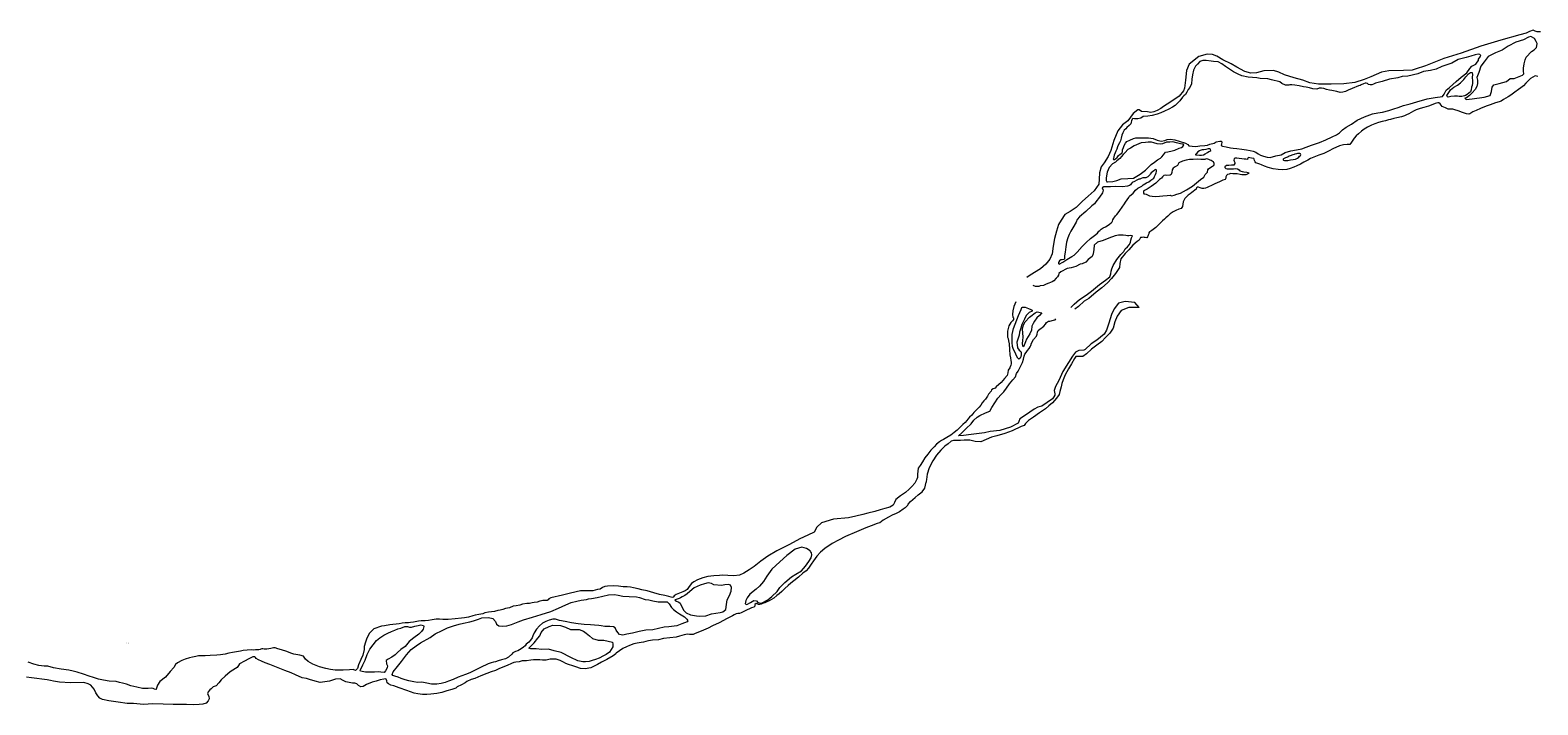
# Model space of a CAD drawing. Header units: metres. Extents: x 347609 to 778661, y 8548087 to 17156749.
# Tile 3 of 49: x 356007 to 358786, y 8548970 to 8550213. Entities that reach past the tile are written whole.
import ezdxf

# ---------------------------------------------------------------- set-up
doc = ezdxf.new("R2010")
doc.units = ezdxf.units.M
doc.layers.add('01. RIO', color=7, linetype='Continuous', lineweight=5, true_color=0x2776bb)
doc.layers.add('ZR_LIMA_PSAD56_A_WGS84', color=210, linetype='Continuous')
doc.styles.add('MtXpl_MS_Shell_Dlg_2', font='txt')

# ---------------------------------------------------------------- blocks, each defined once
blk = doc.blocks.new('REIORORI')
at = {"layer": '01. RIO', "color": 152, "lineweight": 15, "true_color": 0x2776bb, "flags": 128}
for points in [[(358790.6, 8550209.8), (358784.5, 8550209.4), (358780.7, 8550210.5), (358777, 8550212.6), (358770.6, 8550210.1), (358764.4, 8550207), (358752.4, 8550204.1), (358717.8, 8550194.4), (358681.1, 8550183.4), (358644.4, 8550170.2), (358612.3, 8550160.7), (358579, 8550146.8), (358559.8, 8550140.5), (358554.1, 8550139.1), (358538.3, 8550138.4), (358511.5, 8550137.7), (358497.5, 8550135.1), (358478.1, 8550126.8), (358466, 8550121.8), (358448.6, 8550116.5), (358428.4, 8550113.5), (358405, 8550113), (358381.8, 8550113.2), (358365.6, 8550115.6), (358352.8, 8550120.3), (358336.4, 8550124.9), (358318.9, 8550130.3), (358308.2, 8550135.3), (358298.5, 8550138.6), (358280.7, 8550137.6), (358267.4, 8550133.9), (358256.8, 8550133.4), (358245.6, 8550136.2), (358230.7, 8550144.3), (358220.4, 8550150.9), (358205.3, 8550157.8), (358193.9, 8550164.7), (358186.3, 8550167.7), (358176.4, 8550168.2), (358161, 8550164.2), (358142.9, 8550150), (358138.4, 8550138.6), (358136.3, 8550120.6), (358134.8, 8550105.6), (358132.9, 8550100.9), (358124.6, 8550091.2), (358109.4, 8550080.3), (358095.9, 8550072.2), (358091, 8550068.2), (358084.3, 8550064.4), (358077.9, 8550062), (358072.2, 8550061.1), (358066.3, 8550062), (358055.4, 8550063), (358050.9, 8550065.8), (358048.6, 8550066.1), (358039.9, 8550059.2), (358030, 8550045.6), (358020.5, 8550038), (358011.8, 8550027.3), (358004.5, 8550009.5), (357998.8, 8549991.2), (357993.8, 8549979.7), (357986.6, 8549968.3), (357980.9, 8549960.7), (357977.9, 8549950), (357977.1, 8549937.9), (357976.4, 8549928.9), (357967.9, 8549916.9), (357956.9, 8549906.5), (357946.3, 8549897.7), (357934.8, 8549886), (357923.8, 8549878.3), (357914.2, 8549873.1), (357907.3, 8549862.3), (357902.3, 8549854.5), (357898.5, 8549842.5), (357894.8, 8549828.8), (357892.2, 8549814.7), (357890.8, 8549800.4), (357886.2, 8549790.8), (357879.1, 8549781.3), (357868.8, 8549772.7), (357850.1, 8549761), (357843.9, 8549756.7)], [(358786.1, 8550127), (358781.1, 8550128.3), (358776.9, 8550126.1), (358772.2, 8550123.3), (358767.7, 8550118.9), (358763.6, 8550114.9), (358759.2, 8550110.3), (358754.5, 8550106.5), (358750, 8550103.1), (358743.7, 8550098.2), (358736.4, 8550092.8), (358731.4, 8550089.7), (358722.8, 8550084.6), (358718.3, 8550082.1), (358714.7, 8550080.6), (358708.1, 8550078.7), (358698, 8550075.1), (358690.4, 8550072.6), (358680.2, 8550068.5), (358672.3, 8550064.9), (358665.9, 8550061.9), (358660.4, 8550058.5), (358658.4, 8550058.1), (358654.3, 8550058.2), (358647.1, 8550061), (358639.1, 8550064), (358632.7, 8550066), (358629.3, 8550067.1), (358627.8, 8550066.8), (358620.8, 8550067.3), (358615.5, 8550069.5), (358609.4, 8550072), (358606.1, 8550076.8), (358603.5, 8550078.8), (358601.3, 8550078.8), (358596.4, 8550077.4), (358589.4, 8550074.6), (358584.2, 8550072.6), (358575.9, 8550070.1), (358568.8, 8550068.6), (358561.4, 8550065.7), (358556.8, 8550063.4), (358552.6, 8550061.2), (358547.9, 8550058.6), (358543.6, 8550056.8), (358540.2, 8550054.7), (358534.4, 8550053), (358526.1, 8550050.9), (358520.4, 8550049.7), (358514.2, 8550048), (358510.4, 8550047.2), (358504.8, 8550045.7), (358498.8, 8550044.1), (358492.4, 8550042.5), (358485.6, 8550040.3), (358479, 8550037.5), (358472.1, 8550033.8), (358465.6, 8550030.1), (358460.6, 8550026.3), (358455.4, 8550021.7), (358451.1, 8550017.8), (358447.4, 8550013.4), (358443.7, 8550008.4), (358441.1, 8550004.3), (358439, 8550002.2), (358434.1, 8550002), (358427.7, 8550001.6), (358420.2, 8549999.7), (358413.2, 8549996.5), (358409.2, 8549994.9), (358399.7, 8549989.9), (358391.4, 8549985.3), (358382.1, 8549982.3), (358376, 8549979.8), (358367.1, 8549976.4), (358361.7, 8549973.3), (358354.7, 8549969.3), (358348.2, 8549965.7), (358341.7, 8549962.6), (358336.2, 8549960.2), (358329.5, 8549957.6), (358323, 8549956), (358315.7, 8549955.5), (358307.2, 8549955.8), (358297.7, 8549957.3), (358288.7, 8549959.9), (358281.7, 8549962.3), (358276.5, 8549964.5), (358273.1, 8549965.5), (358265.9, 8549967.9), (358264.6, 8549970), (358263.8, 8549972.2), (358263.1, 8549974.9), (358262.2, 8549976), (358258.3, 8549977.1), (358254.8, 8549977.7), (358252.6, 8549977.8), (358251.3, 8549976.9), (358250.8, 8549975.2), (358250.4, 8549974.6), (358247.6, 8549974.7), (358244.6, 8549975.1), (358240.4, 8549975.7), (358235.3, 8549976.4), (358230.9, 8549976.5), (358228.1, 8549976.6), (358225.8, 8549975.6), (358225.2, 8549973.3), (358226.1, 8549971.3), (358227.3, 8549969), (358227.2, 8549967.1), (358225.2, 8549964.2), (358221, 8549964.2), (358216.1, 8549963.5), (358211.9, 8549963), (358208.8, 8549961.1), (358208.7, 8549959.6), (358210.8, 8549958), (358213, 8549957.2), (358217.5, 8549957), (358224.7, 8549957.2), (358228.5, 8549957.8), (358232.4, 8549956.9), (358235, 8549955), (358236.7, 8549953.3), (358240.6, 8549952.2), (358244.1, 8549951.9), (358249.3, 8549951.3), (358252.6, 8549950.5), (358253.3, 8549949.4), (358252.6, 8549948.3), (358250.7, 8549947.5), (358247.5, 8549946.2), (358243, 8549946.2), (358240.4, 8549946.1), (358237, 8549946.7), (358231.5, 8549948.2), (358227.1, 8549947.9), (358223.9, 8549947.9), (358219.1, 8549948.7), (358217.1, 8549947.5), (358213.5, 8549946.6), (358212, 8549944.9), (358211, 8549942.3), (358210.9, 8549939.7), (358209.4, 8549937.4), (358205.4, 8549936.2), (358198.8, 8549933.3), (358194.8, 8549931.5), (358190.3, 8549929.3), (358186.5, 8549927.9), (358183, 8549925.9), (358179.8, 8549924.3), (358176.2, 8549922.9), (358173.2, 8549921.6), (358170.4, 8549920.6), (358166.8, 8549920.7), (358163.1, 8549922), (358160.1, 8549923.1), (358158.4, 8549923.4), (358156.8, 8549922.4), (358155.8, 8549919.9), (358153.8, 8549917.7), (358150.3, 8549915.6), (358148.1, 8549913.3), (358145.2, 8549911.2), (358142.9, 8549909.8), (358141.3, 8549908.4), (358135.2, 8549902.2), (358132, 8549896.6), (358130.6, 8549888), (358128.1, 8549884.1), (358124.2, 8549882.6), (358118.6, 8549880.4), (358113.8, 8549877.8), (358108.1, 8549874), (358103.9, 8549870.2), (358100.4, 8549866.7), (358097.4, 8549864.1), (358094.1, 8549861.3), (358090.4, 8549857.4), (358084.9, 8549852.4), (358081.7, 8549848.9), (358079.4, 8549847.4), (358076.8, 8549845.6), (358074.4, 8549843.7), (358072.2, 8549842.2), (358070.2, 8549841), (358068.9, 8549839.1), (358068.5, 8549837.2), (358067.8, 8549835), (358066.3, 8549832), (358065.1, 8549830.2), (358062.3, 8549830.6), (358060.8, 8549830.8), (358058.9, 8549831), (358056.6, 8549830.8), (358054.2, 8549830.4), (358053.2, 8549830.4), (358050.9, 8549826), (358047.1, 8549823), (358039.5, 8549816.5), (358031.6, 8549808), (358025.4, 8549801.2), (358017.4, 8549791.3), (358015.1, 8549782.8), (358014.5, 8549775.6), (358007.6, 8549764.4), (357999.8, 8549754.8), (357992.4, 8549747.3), (357982.1, 8549738), (357971.5, 8549729.7), (357957.9, 8549718.5), (357949.6, 8549713.1), (357939.2, 8549703.6), (357932.4, 8549698.4)], [(357925.2, 8549701.6), (357931.3, 8549707.7), (357940.9, 8549716.2), (357953.5, 8549724.1), (357962.9, 8549731.9), (357977.8, 8549744), (357989.1, 8549751.9), (357996.8, 8549758.4), (357999, 8549763.4), (357999.5, 8549768.6), (358000.6, 8549773), (358002.9, 8549779.3), (358010, 8549790.1), (358017.4, 8549799.4), (358022.5, 8549805), (358025.4, 8549809.5), (358029.6, 8549813.3), (358032.5, 8549817.4), (358034.8, 8549821.4), (358035.6, 8549825.5), (358037.1, 8549830), (358038.8, 8549833.9), (358038.8, 8549833.9), (358035.6, 8549834.1), (358031.9, 8549833.8), (358029.4, 8549833.6), (358026.4, 8549834.3), (358021.2, 8549834.9), (358012.7, 8549834.9), (358006.6, 8549833.4), (357995.2, 8549829.2), (357984.7, 8549825.4), (357974.2, 8549822), (357968, 8549816.2), (357967.6, 8549808.8), (357965.9, 8549800.7), (357964, 8549795.7), (357957.2, 8549790.1), (357952.6, 8549784.9), (357945.6, 8549782.1), (357942.2, 8549781.4), (357934.2, 8549777.3), (357925.3, 8549774.9), (357918.3, 8549773.3), (357906.5, 8549767.4), (357903, 8549764.5), (357902.2, 8549761.1), (357900.7, 8549758), (357898.2, 8549755.7), (357893.7, 8549750.9), (357890.5, 8549749), (357884.6, 8549746.3), (357879.2, 8549744.8), (357874.5, 8549741.9), (357868.7, 8549741.5), (357866.1, 8549740.4), (357859.9, 8549740.5), (357855.6, 8549742.3)], [(357823.5, 8549712), (357819.8, 8549703.4), (357817.9, 8549695.3), (357817.5, 8549688.8), (357818.3, 8549684), (357819.1, 8549682.9), (357819.2, 8549679.8), (357817.3, 8549676.9), (357814.6, 8549674.1), (357810.8, 8549667.6), (357808.5, 8549658.2), (357808.1, 8549651.5), (357808.1, 8549646.9), (357809.7, 8549644.6), (357810.2, 8549640.2), (357811.2, 8549634.8), (357812.2, 8549624.4), (357812.5, 8549614.4), (357813.7, 8549608.7), (357814.3, 8549604.3), (357815, 8549601.1), (357815, 8549597.8), (357814.3, 8549595.5), (357813.3, 8549592.6), (357812.4, 8549590.3), (357809.7, 8549585.9), (357809.1, 8549581.5), (357807.4, 8549576.6), (357802.6, 8549570.6), (357796.7, 8549563.4), (357787.6, 8549555.2), (357785.3, 8549553.1), (357782.1, 8549551.6), (357779, 8549549.7), (357777.9, 8549547.2), (357773.5, 8549541.7), (357771.2, 8549538.4), (357767.9, 8549532.9), (357764.5, 8549529.4), (357761.6, 8549526.2), (357759.1, 8549521.6), (357755.8, 8549518.3), (357752.4, 8549514.6), (357749.1, 8549511), (357746.2, 8549508.3), (357742.4, 8549503.3), (357738.2, 8549499.9), (357735.3, 8549495.8), (357733, 8549493.3), (357730.1, 8549489.7), (357725.7, 8549485.8), (357721.1, 8549481), (357715.6, 8549475.9), (357710, 8549471.1), (357703.9, 8549466.7), (357696.3, 8549461.9), (357690, 8549458.2), (357686.3, 8549456.5), (357683.1, 8549454.1), (357677.5, 8549449.7), (357672.9, 8549445.2), (357666.7, 8549438.9), (357661.2, 8549431.4), (357656, 8549424.8), (357651.7, 8549417.4), (357647.1, 8549410.4), (357643.5, 8549405.9), (357642.9, 8549400.4), (357642.4, 8549394.7), (357642.3, 8549388.6), (357640.9, 8549385.5), (357637.1, 8549378), (357631.9, 8549372.1), (357626.8, 8549366.7), (357620.3, 8549361.1), (357611.1, 8549354.6), (357602.5, 8549348), (357600, 8549342.5), (357597.2, 8549337.6), (357591.2, 8549333.6), (357581.9, 8549331.1), (357573.5, 8549328.7), (357563.7, 8549326), (357550.8, 8549322.6), (357541.4, 8549320.3), (357528.6, 8549317), (357515.3, 8549314), (357487.2, 8549311.4), (357465.6, 8549304.9), (357456.6, 8549296.9), (357451.6, 8549287.9), (357440.2, 8549282.1), (357425.7, 8549275.3), (357406.2, 8549264.8), (357382.7, 8549253.3), (357366.1, 8549243.3), (357353.7, 8549234.2), (357341.3, 8549224.6), (357332.1, 8549218.6), (357322.2, 8549212.4), (357314.4, 8549208.6), (357303.9, 8549207.2), (357292.9, 8549207.6), (357283.2, 8549208.4), (357277, 8549207.6), (357266.8, 8549207.2), (357256, 8549206.2), (357246.8, 8549203.7), (357237, 8549200), (357229.7, 8549196.5), (357225.4, 8549193.1), (357221.3, 8549187.6), (357217.9, 8549182.3), (357214.2, 8549179.9), (357209.5, 8549178), (357203.4, 8549175.1), (357197.5, 8549172.8), (357193.7, 8549170.3), (357192.3, 8549168.4), (357191.2, 8549167.3), (357188, 8549167.7), (357183.8, 8549169.4), (357176.7, 8549170.8), (357166.8, 8549173), (357156.5, 8549175.9), (357143.7, 8549179.6), (357134.4, 8549181.4), (357127.5, 8549183.2), (357118.9, 8549185.2), (357113.5, 8549186.2), (357106.8, 8549187), (357100, 8549187.2), (357091.3, 8549188.1), (357082.7, 8549188.6), (357070.7, 8549188.3), (357065.9, 8549187.7), (357061.4, 8549186), (357057.2, 8549182.7), (357052.4, 8549181.8), (357044.1, 8549179.4), (357035.3, 8549179.4), (357030, 8549179.9), (357021.2, 8549179.9), (357002.9, 8549175.5), (356988, 8549171.7), (356966.6, 8549166.9), (356962.8, 8549164.6), (356961.7, 8549162.8), (356959.4, 8549162), (356955.7, 8549162), (356951.5, 8549162.1), (356949.3, 8549161.2), (356945.8, 8549160.4), (356941.3, 8549158.8), (356935.5, 8549158.1), (356932.2, 8549157.3), (356927.3, 8549156.2), (356924.1, 8549156.1), (356922, 8549156.1), (356914.1, 8549155.3), (356909, 8549153.3), (356902.4, 8549152.2), (356897.2, 8549151.2), (356889.9, 8549148.5), (356883.1, 8549147.1), (356877.6, 8549145.5), (356873.2, 8549144.1), (356868.8, 8549143.6), (356862.3, 8549141.8), (356851.5, 8549140.5), (356845, 8549139.3), (356840.9, 8549137.2), (356833.6, 8549136.3), (356826.8, 8549134.8), (356822.6, 8549133.7), (356814.5, 8549131.4), (356807.5, 8549130), (356801.9, 8549129.4), (356789.9, 8549128.1), (356777.4, 8549126.8), (356767.3, 8549126.8), (356761.1, 8549127.3), (356754.9, 8549127.5), (356747.7, 8549126.4), (356740.6, 8549125.2), (356734.5, 8549124.3), (356731.6, 8549124.4), (356727.2, 8549124.1), (356722.2, 8549123.6), (356713.2, 8549122.2), (356707.5, 8549121.3), (356704, 8549120.8), (356698, 8549120.4), (356692.5, 8549119.9), (356686.5, 8549118.9), (356669.5, 8549116.7), (356659.5, 8549115.1), (356654.4, 8549114.3), (356639.8, 8549109.4), (356631.9, 8549101.6), (356627.4, 8549092.6), (356624.7, 8549084.8), (356622.2, 8549077.2), (356622, 8549071.6), (356620, 8549061.2), (356616.3, 8549053.4), (356611.8, 8549043.4), (356610.1, 8549036.8), (356606.3, 8549032.9), (356602.2, 8549034.4), (356595, 8549034), (356583.3, 8549033.2), (356577, 8549033.3), (356568.6, 8549033.6), (356560, 8549034.6), (356551.3, 8549036.5), (356540, 8549039.4), (356527.4, 8549044.5), (356518.8, 8549049.6), (356514.3, 8549054), (356510.7, 8549059), (356503.7, 8549061), (356492.9, 8549063.2), (356487, 8549064.8), (356479.5, 8549067.8), (356469.7, 8549070.8), (356462.8, 8549073), (356458.2, 8549074.5), (356454.9, 8549074.4), (356449.9, 8549073.3), (356443, 8549072.4), (356438, 8549072.3), (356435.6, 8549072.8), (356433.8, 8549072.8), (356432, 8549072.1), (356430.8, 8549071.7), (356428.3, 8549070.8), (356424.4, 8549070.8), (356422.1, 8549071.1), (356418.1, 8549070.6), (356414.7, 8549071), (356406.6, 8549070.2), (356398.9, 8549069.6), (356394.2, 8549068.4), (356387.2, 8549067.4), (356383.3, 8549066.6), (356379.7, 8549065.9), (356372.9, 8549064.5), (356366.2, 8549063), (356357.7, 8549061.7), (356350.7, 8549060.9), (356338.3, 8549060.7), (356329.4, 8549060.1), (356322.5, 8549059.7), (356316.9, 8549059.6), (356311.8, 8549058.6), (356305.5, 8549057.6), (356300.2, 8549056.4), (356292.3, 8549053.7), (356286.1, 8549051.1), (356278.3, 8549047.2), (356274.6, 8549043.7), (356271.1, 8549038.6), (356264.6, 8549030.7), (356255.8, 8549020.3), (356245.6, 8549012.3), (356241.3, 8549005.9), (356239.4, 8549000.4), (356239.1, 8548997.7), (356238.4, 8548997.7), (356235.9, 8548998.7), (356233.1, 8548999.7), (356229.8, 8549000.2), (356223.9, 8548999.9), (356213.4, 8548999.6), (356203.3, 8549002), (356192.1, 8549004.9), (356184.4, 8549007.9), (356176.8, 8549009.6), (356171.4, 8549010.7), (356165.3, 8549012.7), (356151.9, 8549013.3), (356142, 8549014.8), (356132.8, 8549016.9), (356123.2, 8549020.1), (356115.5, 8549022.1), (356104.7, 8549026.2), (356093, 8549030), (356085.7, 8549031.9), (356077.8, 8549033.3), (356063.9, 8549035.1), (356049.5, 8549038), (356039.4, 8549040.6), (356032.1, 8549040.6), (356022.4, 8549042.3), (356013.5, 8549044.7), (356003, 8549048.2)], [(358051.2, 8549701.4), (358041.2, 8549701.7), (358032, 8549701.4), (358017.8, 8549696.3), (358010.3, 8549685.5), (358006.2, 8549675.3), (358002.9, 8549663.4), (357997.1, 8549654.6), (357988.9, 8549646.1), (357982, 8549639.3), (357973.1, 8549632.1), (357962.9, 8549624.8), (357953.7, 8549616.3), (357947.3, 8549611.2), (357934.4, 8549611.2), (357932, 8549607.6), (357926.1, 8549597.6), (357920.5, 8549588.4), (357914.5, 8549577.6), (357910.7, 8549568.2), (357908.4, 8549561.7), (357907.3, 8549555.3), (357905, 8549546.6), (357903.3, 8549541.5), (357898.6, 8549534.6), (357891.1, 8549526.1), (357884.7, 8549520.3), (357878.1, 8549515.2), (357867.3, 8549507.6), (357856.2, 8549499.7), (357846.9, 8549493.3), (357841.6, 8549488), (357839.2, 8549484.4), (357833.7, 8549482.5), (357816.8, 8549474.4), (357803.2, 8549469.7), (357788.7, 8549465.2), (357778.7, 8549462.5), (357759.2, 8549454), (357748.8, 8549455), (357739, 8549457.1), (357728.6, 8549457.1), (357721.3, 8549456.7), (357708.6, 8549456.7), (357704.5, 8549455.4), (357698.6, 8549450.6), (357693, 8549446), (357685.1, 8549439), (357677.2, 8549429.5), (357670.4, 8549419.2), (357664, 8549406.1), (357660.4, 8549394.6), (357658.7, 8549384.6), (357658.3, 8549380.8), (357658.5, 8549379.9)], [(358051.2, 8549701.4), (358043, 8549710.6), (358025.1, 8549712.9), (358012.9, 8549709.6), (358005.1, 8549699.1), (358000, 8549688.8), (357994.8, 8549672.6), (357990.5, 8549659.7), (357986.5, 8549652.5), (357972.7, 8549641.3), (357962.6, 8549634.9), (357951.4, 8549624.2), (357949.1, 8549622.9), (357940, 8549622.6), (357933.8, 8549619.6), (357928.2, 8549611.7), (357920.9, 8549600.1), (357910.2, 8549583.6), (357902.7, 8549567.2), (357896.7, 8549555.9), (357894.5, 8549548.8), (357895.2, 8549542.8), (357895.2, 8549540), (357893.9, 8549537), (357891.3, 8549533.6), (357871.8, 8549520), (357864.3, 8549517.9), (357857.4, 8549514.2), (357841.5, 8549503.5), (357831.2, 8549496.6), (357829.2, 8549491.4), (357828, 8549488.4), (357813.6, 8549481.4), (357793.8, 8549475.3), (357776.2, 8549473.2), (357766.1, 8549470.8), (357741, 8549467.6), (357727.1, 8549466.1), (357717.6, 8549465.1), (357724.2, 8549470.8), (357732.3, 8549478.8), (357741, 8549487.2), (357746.2, 8549493.9), (357752.1, 8549499.9), (357757.4, 8549502.8), (357767.9, 8549507.4), (357775.9, 8549510.5), (357779.3, 8549517.6), (357785, 8549525.8), (357790.4, 8549534.6), (357796.8, 8549541.2), (357801.3, 8549546.4), (357806.5, 8549553.2), (357812.2, 8549560.8), (357817.9, 8549568.1), (357822.8, 8549574.1), (357825, 8549579.8), (357827.9, 8549584.5), (357832.4, 8549592.8), (357835.8, 8549600.5), (357837.7, 8549606.4), (357839.2, 8549612), (357840.1, 8549615.6), (357842.4, 8549618.9), (357845, 8549622.7), (357847.9, 8549626), (357849.9, 8549629.1), (357851, 8549631.8), (357852.2, 8549635.8), (357856.4, 8549642.9), (357861.5, 8549649.1), (357862.9, 8549652.5), (357863.6, 8549656.4), (357864.9, 8549659), (357868.4, 8549662.1), (357871.7, 8549664.4), (357872.7, 8549665.2), (357875.4, 8549667.2), (357878.3, 8549671), (357880.4, 8549674.2), (357884, 8549676.4), (357886, 8549676.5), (357892.8, 8549678.3), (357895.8, 8549679), (357897.4, 8549681)], [(357619.8, 8549332.4), (357624.3, 8549337.3), (357625.1, 8549339.3), (357629.6, 8549344.3), (357637.8, 8549351.7), (357643.7, 8549356.3), (357651, 8549362.3), (357656.1, 8549369), (357658.5, 8549379.9)], [(357619.8, 8549332.4), (357615.7, 8549330.4), (357609.3, 8549325.1), (357602.8, 8549322.2), (357595.8, 8549319.1), (357588.8, 8549315.5), (357578.8, 8549309.6), (357572.8, 8549305.2), (357568.1, 8549303.4), (357557.2, 8549299.5), (357547, 8549295.9), (357529.6, 8549288.5), (357509.7, 8549279.8), (357496.8, 8549273), (357485.1, 8549267), (357471.2, 8549257.9), (357463.5, 8549250.8), (357456.9, 8549243.5), (357450.6, 8549235.1), (357446.4, 8549228.5), (357441.5, 8549221.6), (357436.9, 8549216.5), (357431.1, 8549212), (357422.7, 8549204.6), (357414.3, 8549198.1), (357409.1, 8549193.7), (357404, 8549189.7), (357397.6, 8549183.7), (357392.1, 8549178.2), (357387.3, 8549174.2), (357383, 8549171.1), (357377.3, 8549166.4), (357373, 8549163.5), (357368.9, 8549161.4), (357364.6, 8549159.2), (357360.6, 8549157.7), (357356.8, 8549156.3), (357354.3, 8549155.1), (357351.9, 8549154.7), (357349, 8549154.6), (357346.5, 8549155.6), (357344.9, 8549156), (357342.6, 8549154.2), (357342.3, 8549151.1), (357340.6, 8549149.3), (357336.4, 8549148), (357332.6, 8549146.2), (357328.6, 8549144.6), (357317.4, 8549139.2), (357314, 8549137.9), (357311, 8549137.7), (357308, 8549137.2), (357304.2, 8549135.3), (357301, 8549133.6), (357291.4, 8549128.5), (357276.5, 8549120.7), (357264.3, 8549115), (357256.5, 8549110.7), (357243.2, 8549105.2), (357232.5, 8549100.8), (357228.8, 8549099.3), (357225.6, 8549098.9), (357221.9, 8549099.3), (357218.3, 8549099.5), (357211.9, 8549098.6), (357203.6, 8549096.4), (357197.2, 8549094.5), (357185.8, 8549092.8), (357174.3, 8549091.7), (357165.1, 8549089.6), (357153.9, 8549088.5), (357146.3, 8549087.4), (357141.7, 8549086.4), (357137.5, 8549085.2), (357132.8, 8549084.5), (357125.7, 8549083.5), (357119.2, 8549082.1), (357111.5, 8549079.2), (357106.1, 8549076.5), (357099.3, 8549073.4), (357092.7, 8549068.9), (357086.7, 8549064.9), (357085.9, 8549063.4), (357081.2, 8549060), (357069.3, 8549052.9), (357059.5, 8549048.5), (357052.4, 8549043.9), (357039.9, 8549037.6), (357029.7, 8549036), (357021.2, 8549036.8), (357012.5, 8549039.8), (357007, 8549041.3), (356999.1, 8549044.2), (356994, 8549046), (356990, 8549048.1), (356983.4, 8549051.5), (356976.5, 8549053.5), (356964.9, 8549054), (356958, 8549052), (356950.8, 8549051.8), (356945.8, 8549052.3), (356941, 8549052.6), (356934.6, 8549052.6), (356929.5, 8549051.6), (356921.8, 8549050.5), (356913.5, 8549050.5), (356908, 8549048.8), (356901.6, 8549048.5), (356898, 8549047.8), (356893.6, 8549046), (356885.6, 8549041.9), (356871.5, 8549036.4), (356864.1, 8549033), (356856.3, 8549030.3), (356848.1, 8549027.5), (356837.3, 8549022.8), (356826, 8549018.3), (356819.5, 8549016.5), (356811.5, 8549012.4), (356808.2, 8549009.9), (356801.7, 8549006.6), (356793.4, 8549002.7), (356791, 8549000.6), (356784.1, 8548997.9), (356774.9, 8548995.1), (356765.6, 8548992.1), (356756.5, 8548990.6), (356745, 8548989), (356737.9, 8548988.6), (356729.5, 8548988.7), (356721.1, 8548990), (356714.2, 8548991.3), (356700.7, 8548996.1), (356686.9, 8549000.8), (356677.2, 8549004.5), (356671.6, 8549006.1), (356667.3, 8549008.2), (356664.9, 8549010.3), (356663.8, 8549013.8), (356663, 8549016.8), (356661.7, 8549017.3), (356658.3, 8549016.6), (356651.5, 8549015.6), (356644.6, 8549013.4), (356637, 8549011.4), (356626.7, 8549007.3), (356620.6, 8549003.1), (356616.1, 8549002.5), (356611.6, 8549005.3), (356608.9, 8549008.2), (356604.8, 8549009.3), (356600.8, 8549009.4), (356588.5, 8549012), (356583.3, 8549014.7), (356578.2, 8549017.2), (356569.4, 8549016.7), (356558.3, 8549013.1), (356549.7, 8549012), (356541.2, 8549010.9), (356531.9, 8549012.9), (356521.6, 8549016.3), (356515.9, 8549018.1), (356507.8, 8549019.2), (356495.5, 8549024.7), (356487.5, 8549028.6), (356475.7, 8549032.6), (356463.9, 8549037.8), (356448.2, 8549043.9), (356439.6, 8549047.1), (356433, 8549049.8), (356427.3, 8549052.5), (356423.1, 8549054.8), (356422.1, 8549056.9), (356420.7, 8549057.9), (356417.3, 8549058), (356409.4, 8549054.5), (356401.5, 8549050.2), (356392.7, 8549045.2), (356390.6, 8549041.9), (356388, 8549038.5), (356385.1, 8549036.4), (356375.5, 8549030.1), (356366.1, 8549022.4), (356358.8, 8549015.6), (356354.6, 8549009.9), (356349.5, 8549004.6), (356344.1, 8549002.5), (356340.3, 8548999), (356337.5, 8548997), (356334.5, 8548993.4), (356333.7, 8548990), (356335.7, 8548985.3), (356336.3, 8548980.6), (356334.6, 8548976.7), (356330.8, 8548972.9), (356324.6, 8548970.6), (356318.3, 8548969.9), (356307.1, 8548969.6), (356294.5, 8548970.2), (356287, 8548970.2), (356270.1, 8548969.9), (356252, 8548971), (356232.6, 8548971.5), (356215.2, 8548970.5), (356197.3, 8548971.8), (356185.5, 8548972), (356168.5, 8548974.2), (356151.7, 8548977.2), (356139.9, 8548979.6), (356134.7, 8548982), (356131.4, 8548986), (356127.4, 8548992), (356124.7, 8548998.4), (356121.4, 8549002.3), (356118.3, 8549005.9), (356113.7, 8549008.3), (356105.6, 8549011), (356081, 8549010.2), (356060.9, 8549011.6), (356049.5, 8549013.2), (356044.3, 8549014.6), (356038, 8549015.7), (356028.3, 8549016.9), (356018.6, 8549018.2), (356009.1, 8549019.4), (355999.6, 8549020.4)]]:
    blk.add_lwpolyline(points, dxfattribs=at)
for points in [[(358783.9, 8550184), (358784.6, 8550187.8), (358782.7, 8550192), (358779.8, 8550197.3), (358773.1, 8550200.9), (358768.8, 8550199.5), (358759.2, 8550194.9), (358745.6, 8550190.7), (358731.3, 8550183), (358720.2, 8550175.5), (358708, 8550170.7), (358694.2, 8550164.2), (358687.2, 8550154.4), (358680.8, 8550146.2), (358677.2, 8550134.4), (358673.7, 8550125.2), (358674.5, 8550120.5), (358674.5, 8550114.3), (358673.2, 8550108.8), (358670.3, 8550103.5), (358665, 8550097.3), (358659.9, 8550092), (358654.1, 8550088.1), (358651.6, 8550087.4), (358653.8, 8550084.6), (358664.7, 8550086), (358686.9, 8550089.2), (358698.2, 8550092.3), (358700.5, 8550099.8), (358701.8, 8550107.5), (358704.5, 8550111.7), (358714.4, 8550114.2), (358728.1, 8550118.1), (358734.8, 8550123.7), (358742.4, 8550123.7), (358757.9, 8550130), (358759.8, 8550131.9), (358759.2, 8550136.8), (358759.2, 8550142.8), (358760.8, 8550150.5), (358762.3, 8550158.1), (358764.5, 8550162.9), (358774.4, 8550173.2), (358779.4, 8550176.3), (358782.4, 8550179.3), (358783.3, 8550180.9)], [(358676.7, 8550159.5), (358679.7, 8550163.5), (358680.5, 8550166.1), (358679.1, 8550168), (358676.1, 8550168.6), (358670.6, 8550167.4), (358662.1, 8550164.7), (358653.6, 8550162.2), (358639, 8550158.4), (358627.3, 8550151.9), (358608.9, 8550145.9), (358598.4, 8550141), (358587.9, 8550138.6), (358575.4, 8550136.2), (358564.4, 8550132.4), (358546.2, 8550128), (358535.7, 8550127), (358527.5, 8550124.9), (358512.7, 8550122.3), (358499.1, 8550118.3), (358486.8, 8550115), (358482.8, 8550113.3), (358479.8, 8550112.2), (358476.8, 8550111.9), (358474, 8550112.7), (358472, 8550114.2), (358469.4, 8550114.9), (358467.4, 8550114.8), (358464.2, 8550113.7), (358460, 8550111.9), (358458.1, 8550110.8), (358455.3, 8550109.9), (358443.4, 8550105), (358436, 8550102.1), (358431.1, 8550099.8), (358426.3, 8550098.2), (358421.7, 8550097.5), (358415.5, 8550099.5), (358406.4, 8550101.2), (358401.8, 8550102.1), (358396.2, 8550103.5), (358391.5, 8550105.3), (358386.8, 8550105.9), (358383, 8550105.5), (358378.2, 8550104), (358371.2, 8550104.8), (358364.7, 8550106.3), (358358.9, 8550107.6), (358353.6, 8550108.4), (358346, 8550110), (358337.7, 8550111.4), (358332.1, 8550112), (358328.4, 8550112), (358326.6, 8550111.1), (358321, 8550111.1), (358314.1, 8550114.2), (358310.1, 8550117.6), (358294.7, 8550121.1), (358288.3, 8550122.9), (358274, 8550123.8), (358268.1, 8550125), (358259.8, 8550125.4), (358252, 8550126.2), (358240.4, 8550128.4), (358233.3, 8550131.5), (358225, 8550135.7), (358210, 8550145.5), (358203.2, 8550150.7), (358196.3, 8550154.2), (358188.2, 8550155), (358183.8, 8550155.4), (358174.3, 8550156.9), (358168.3, 8550156.7), (358163, 8550154.9), (358158.6, 8550150.1), (358154.6, 8550146.2), (358150.9, 8550138.8), (358149.4, 8550130.5), (358147.8, 8550122.3), (358147.5, 8550113.9), (358144.6, 8550106.7), (358141.1, 8550103.1), (358138.9, 8550098.7), (358136.2, 8550093.9), (358133.4, 8550091.4), (358130.6, 8550088.9), (358126, 8550082.2), (358117.2, 8550074.1), (358112.6, 8550071), (358105.5, 8550067.1), (358097.9, 8550063.2), (358091.1, 8550060.1), (358084.2, 8550057.9), (358075, 8550055.7), (358067.2, 8550054.4), (358058.6, 8550053.4), (358053.9, 8550050.3), (358048.5, 8550049.1), (358042.6, 8550049.5), (358039.4, 8550049.7), (358038.3, 8550048.4), (358037, 8550045.7), (358036.2, 8550043.2), (358035.3, 8550040.3), (358033.5, 8550038.2), (358032.3, 8550036.7), (358028.4, 8550033.4), (358026.1, 8550030.9), (358023.4, 8550028.2), (358021, 8550023.6), (358018.7, 8550019.3), (358017.7, 8550013.8), (358016.8, 8550008.8), (358014.8, 8550004.9), (358012.4, 8550000.8), (358011, 8549997.5), (358009.8, 8549993.6), (358008, 8549989.6), (358006.4, 8549986.4), (358005.1, 8549982.3), (358003.5, 8549976.4), (358003.1, 8549974.7), (358003.6, 8549974.1), (358005.3, 8549974.4), (358007.4, 8549975.7), (358010.3, 8549978.3), (358012.3, 8549981), (358016.8, 8549984.5), (358018.7, 8549985.1), (358020.2, 8549988.9), (358020.5, 8549992.2), (358022.1, 8549996.3), (358023.3, 8550000.2), (358025.7, 8550004.5), (358028.2, 8550007.3), (358033.8, 8550010.2), (358040.4, 8550013), (358044.8, 8550014.1), (358049.3, 8550014.4), (358054.7, 8550014.5), (358058.4, 8550014.4), (358068, 8550014), (358077, 8550013.1), (358084.4, 8550010), (358091.7, 8550008.1), (358098.1, 8550009.2), (358102.6, 8550010.9), (358108.6, 8550011.7), (358116.9, 8550010.3), (358124.5, 8550008.1), (358136.3, 8550004.3), (358140.5, 8550001.9), (358142.6, 8549999.8), (358148.4, 8549998.7), (358155.5, 8549998.5), (358162.7, 8549999.3), (358171.7, 8550000.4), (358177.1, 8550001), (358181.2, 8550002.6), (358188.9, 8550004.5), (358193, 8550006.6), (358199.5, 8550008.4), (358202.8, 8550008), (358203.5, 8550005.5), (358202.7, 8550002.9), (358202.1, 8550000.4), (358204.4, 8549998.7), (358211.1, 8549997.6), (358219.1, 8549995.8), (358224, 8549995.5), (358230.7, 8549994.3), (358240.1, 8549993.2), (358248.9, 8549992.4), (358255.6, 8549991.1), (358261.4, 8549989.7), (358265.8, 8549987.9), (358270.6, 8549984.9), (358274.4, 8549982.5), (358279.9, 8549980.2), (358287.2, 8549978.5), (358292.2, 8549978.2), (358302.6, 8549980.8), (358313, 8549983.2), (358320.3, 8549987.4), (358330.8, 8549990.5), (358341.1, 8549992.2), (358350.7, 8549994), (358358.8, 8549997.1), (358368.7, 8550000.8), (358383.1, 8550005.9), (358395.1, 8550010.6), (358406.8, 8550015.9), (358414.9, 8550019.8), (358420.2, 8550023.4), (358426, 8550028.7), (358432.7, 8550033.9), (358442.3, 8550039.7), (358453.1, 8550046.5), (358466.2, 8550053.1), (358481.2, 8550058.7), (358490.7, 8550060.1), (358499.5, 8550061.6), (358510.9, 8550064.5), (358520.4, 8550067.4), (358528.6, 8550070.1), (358538.4, 8550073.9), (358550.8, 8550077.1), (358562.9, 8550080.3), (358581.9, 8550086.2), (358596.7, 8550088.6), (358610.4, 8550090.2), (358613.3, 8550094.5), (358617.1, 8550102), (358623, 8550107.1), (358635.4, 8550117.9), (358644.8, 8550126), (358655.2, 8550134.3), (358660.7, 8550141.9), (358664.5, 8550146.5), (358671.3, 8550150.2), (358674.2, 8550153.5), (358676.2, 8550156.9)], [(358618.4, 8550092), (358620.7, 8550095.8), (358623.2, 8550099.9), (358624.9, 8550102.7), (358631.1, 8550107.4), (358637.6, 8550111.4), (358643.3, 8550115.7), (358649.7, 8550121.7), (358652.9, 8550126.5), (358657.9, 8550132.1), (358661.7, 8550134.4), (358664.7, 8550134.5), (358665.3, 8550131), (358664.6, 8550125.4), (358665.4, 8550119.2), (358665.4, 8550115.2), (358665.1, 8550110.8), (358663.5, 8550107.5), (358662.7, 8550102.5), (358661.5, 8550099), (358655.5, 8550094.2), (358652.8, 8550092.3), (358650.4, 8550091.5), (358645.7, 8550090.5), (358641, 8550090.3), (358637.8, 8550091.1), (358632.1, 8550091), (358625.2, 8550090.2), (358620.4, 8550089), (358619.2, 8550090.1), (358618.6, 8550090.9)], [(357990.3, 8549935.5), (357991.2, 8549933), (357992.6, 8549933.3), (358002.6, 8549934.1), (358009.6, 8549935.6), (358017.7, 8549938.6), (358030.1, 8549939.2), (358040.7, 8549940.2), (358052.9, 8549947.3), (358062.6, 8549954.6), (358068.9, 8549960.6), (358073.1, 8549964.9), (358079.5, 8549969.5), (358084.7, 8549973.7), (358090.1, 8549976.9), (358092.8, 8549979.2), (358095.8, 8549982.8), (358097.4, 8549985.6), (358099.7, 8549987.6), (358103.5, 8549988.2), (358111.7, 8549990.2), (358116.9, 8549991.6), (358124.6, 8549995), (358128.8, 8549996.3), (358131.6, 8549998.4), (358133.1, 8550001.3), (358131.6, 8550002.6), (358127.3, 8550003.1), (358120, 8550005), (358113.2, 8550006.6), (358107.6, 8550006.3), (358101.2, 8550006.4), (358094, 8550003.4), (358090, 8550002.5), (358083.9, 8550003.2), (358077.8, 8550004.8), (358073.4, 8550006.4), (358067.8, 8550006.4), (358062.6, 8550005.9), (358054.7, 8550005), (358050.6, 8550002.9), (358041.5, 8549999.7), (358035.1, 8549995.2), (358030.1, 8549992.6), (358025.2, 8549987.5), (358021.7, 8549983.3), (358018.5, 8549980.1), (358015, 8549976.4), (358009.7, 8549972), (358007.2, 8549969.7), (358002, 8549966.3), (357995.4, 8549959.4), (357994.1, 8549955.5), (357992, 8549950.8), (357990.7, 8549944), (357990.4, 8549939.8), (357989.9, 8549937.5)], [(358172.3, 8549974.6), (358168.8, 8549974.1), (358164.5, 8549974.4), (358158.1, 8549974.7), (358150.3, 8549974.5), (358143.9, 8549974.2), (358137.6, 8549973.4), (358130.6, 8549971.4), (358124.1, 8549967.9), (358122.9, 8549965.7), (358121.6, 8549963.1), (358117.2, 8549960.8), (358113.9, 8549958.6), (358111.9, 8549955.1), (358111.2, 8549950.5), (358110.1, 8549946.9), (358108.1, 8549945.2), (358101.3, 8549944.9), (358098.9, 8549945.3), (358096.6, 8549944.6), (358093.9, 8549942.2), (358092, 8549940), (358088.6, 8549937.4), (358085.7, 8549934.9), (358081.6, 8549931), (358077.2, 8549927.6), (358072.8, 8549924.3), (358066, 8549919.7), (358060.8, 8549917), (358059.2, 8549916), (358059.2, 8549914.3), (358058.9, 8549912.2), (358059.3, 8549910.9), (358061.3, 8549911.2), (358064, 8549910.2), (358067.7, 8549908.8), (358070, 8549907.7), (358075, 8549906.5), (358080.2, 8549906), (358088.5, 8549906.9), (358094.8, 8549907.2), (358102.4, 8549908), (358108.2, 8549908.4), (358110.6, 8549907.6), (358115.4, 8549908.7), (358120.2, 8549910.3), (358127.2, 8549912.4), (358138.3, 8549918.4), (358149.1, 8549925.3), (358156.5, 8549931.5), (358163.9, 8549937.3), (358169.9, 8549941.9), (358172.9, 8549946.8), (358176.8, 8549951.3), (358177.8, 8549955.1), (358178.7, 8549957.2), (358181, 8549958.8), (358186.1, 8549961.8), (358188.1, 8549963), (358189.1, 8549964.1), (358189.3, 8549965.6), (358189.2, 8549967), (358187.7, 8549969.8), (358185.5, 8549971.2), (358183.4, 8549972.6), (358181.6, 8549973.2), (358179.2, 8549974.1), (358177.3, 8549974.9), (358175, 8549975.3), (358173.5, 8549975)], [(358162, 8549990.2), (358159.1, 8549988.3), (358156.6, 8549985.5), (358154.8, 8549983.7), (358154.5, 8549982.8), (358157.1, 8549982.8), (358162, 8549982.4), (358165.7, 8549982.3), (358169.8, 8549982.7), (358172.5, 8549984.9), (358177, 8549987.5), (358179.5, 8549989.1), (358181.3, 8549989.7), (358183.1, 8549991.2), (358182.6, 8549993.4), (358181.2, 8549994), (358178, 8549993.7), (358174.1, 8549992.8), (358170.2, 8549992.1), (358166.8, 8549992), (358163.3, 8549990.9)], [(358318.4, 8549976.3), (358317.1, 8549975.6), (358316.2, 8549974.8), (358316.2, 8549973.8), (358316.9, 8549973), (358319, 8549972.3), (358321.7, 8549972.2), (358325.3, 8549972.7), (358329.8, 8549973.7), (358335, 8549974.5), (358339.2, 8549975.1), (358342.8, 8549977), (358345.1, 8549978.9), (358346.3, 8549980.2), (358348.1, 8549981.5), (358348.7, 8549982.7), (358348.3, 8549984.7), (358347.1, 8549985.4), (358344.9, 8549985.6), (358342.8, 8549985.3), (358341.2, 8549985), (358338.2, 8549984.1), (358336.4, 8549983.6), (358334.4, 8549982.8), (358332.2, 8549982.1), (358330.9, 8549981.6), (358329.3, 8549981), (358327.4, 8549980.3), (358325.7, 8549979.3), (358324.3, 8549978.9), (358322.3, 8549978.2), (358320.9, 8549977.5), (358319.7, 8549976.9)], [(358070.4, 8549946.3), (358066.8, 8549942.6), (358063.4, 8549940.4), (358059.5, 8549940.3), (358057.5, 8549940.4), (358054.8, 8549939.3), (358051.9, 8549938.4), (358050.1, 8549938.3), (358046.8, 8549936.1), (358042.6, 8549933.9), (358038, 8549932.1), (358036.1, 8549929.5), (358035.2, 8549927.6), (358033.3, 8549926.5), (358029.2, 8549925.3), (358020.2, 8549924.2), (358007.9, 8549924.3), (357998, 8549924.2), (357990, 8549924), (357985.9, 8549924.1), (357982.5, 8549921.9), (357984.4, 8549917.7), (357983.4, 8549912.9), (357978, 8549905.1), (357971.3, 8549896.2), (357968.9, 8549892.9), (357963.6, 8549888.7), (357952.4, 8549878.6), (357940.8, 8549868.8), (357936.8, 8549863.7), (357934.8, 8549858.9), (357928.7, 8549848.5), (357924.8, 8549842.4), (357921.8, 8549836.3), (357919.4, 8549830.1), (357917.2, 8549822.2), (357915.5, 8549813.2), (357914.3, 8549803.8), (357913.6, 8549797), (357913.6, 8549793.1), (357913.1, 8549791.2), (357911.8, 8549790), (357909.2, 8549789.4), (357906.5, 8549789.3), (357904.1, 8549787.7), (357902.4, 8549784.7), (357902.2, 8549782.5), (357903.3, 8549781.7), (357910.1, 8549785.3), (357917.8, 8549789.8), (357927.1, 8549795.8), (357931, 8549798.3), (357936.8, 8549803.7), (357946, 8549813.9), (357953.2, 8549821.3), (357961.4, 8549828.5), (357968.5, 8549834.5), (357974.1, 8549838.9), (357976.8, 8549842.1), (357978.2, 8549843.8), (357980.8, 8549845.8), (357984.8, 8549848.3), (357989.1, 8549850.3), (357993.5, 8549853.3), (357996.1, 8549855.1), (357999.6, 8549857.9), (358000.9, 8549859.7), (358001.7, 8549860.9), (358002.3, 8549862.9), (358004.1, 8549866), (358005.8, 8549868.6), (358007.5, 8549870.4), (358009.9, 8549873.2), (358012.1, 8549876), (358015.3, 8549880.3), (358019.5, 8549886.5), (358023.7, 8549892.9), (358025.7, 8549895.8), (358032, 8549904.5), (358033.3, 8549906.5), (358039.8, 8549912.1), (358044, 8549917.6), (358048.3, 8549921.4), (358055.8, 8549925), (358058.5, 8549927.6), (358064.5, 8549931.3), (358068.6, 8549933.4), (358072.6, 8549936.1), (358076.1, 8549938.5), (358077.8, 8549940.1), (358079.1, 8549943), (358080.9, 8549946.9), (358082.1, 8549949.8), (358082.6, 8549952.5), (358082.6, 8549954.7), (358081.8, 8549956.1), (358079.8, 8549955.6), (358077.7, 8549953.6), (358075.5, 8549951.5), (358073, 8549949.5), (358071.3, 8549947.2)], [(357848.1, 8549692.3), (357842.7, 8549686.9), (357839.7, 8549680.1), (357836.3, 8549673.8), (357834.9, 8549670.1), (357832.8, 8549663.4), (357830.3, 8549656.2), (357829.7, 8549650.8), (357825.4, 8549637.5), (357826.9, 8549627.3), (357829.7, 8549623.3), (357832.5, 8549620.8), (357833.7, 8549619.1), (357833.7, 8549614.9), (357832.8, 8549610.6), (357831.5, 8549608), (357829.4, 8549606.5), (357827.2, 8549608), (357824.9, 8549612.8), (357822.1, 8549618.5), (357819, 8549624.5), (357817.3, 8549629.9), (357816.7, 8549637), (357816.7, 8549644.3), (357817, 8549652.1), (357819.3, 8549663.1), (357825.4, 8549679), (357828.5, 8549687.2), (357831.1, 8549692.6), (357833.2, 8549698), (357834.8, 8549701.6), (357835.9, 8549702.3), (357838, 8549702.5), (357840.7, 8549702), (357847.1, 8549699.9), (357851.3, 8549697.9), (357853.6, 8549696.5), (357853.9, 8549694.9)], [(357871.7, 8549691.8), (357867.4, 8549687), (357862.4, 8549682.9), (357858.2, 8549676.2), (357855.8, 8549672.2), (357853.2, 8549667), (357852.2, 8549659.9), (357849.1, 8549653.4), (357846.4, 8549648.5), (357843.3, 8549643.2), (357841.3, 8549638.6), (357837.9, 8549629), (357836.5, 8549630.6), (357835.7, 8549635.6), (357836.3, 8549640.7), (357837.1, 8549646.9), (357836.5, 8549655.2), (357836, 8549661.9), (357837.9, 8549669.9), (357840.6, 8549675.3), (357848.7, 8549683.6), (357853.6, 8549687.5), (357857, 8549690), (357859.5, 8549692), (357862.9, 8549693.4)], [(357444.2, 8549253.5), (357437.8, 8549257.5), (357428.9, 8549259.8), (357416.9, 8549256.2), (357401.4, 8549244.6), (357388.6, 8549233.2), (357374, 8549219.5), (357364.4, 8549206.7), (357358.3, 8549196.6), (357350.9, 8549188.5), (357344.6, 8549182.8), (357333.1, 8549173.4), (357328.6, 8549166.7), (357325.6, 8549161.9), (357324.4, 8549155.8), (357327.4, 8549154.6), (357334.6, 8549158.1), (357340.5, 8549161.7), (357345.5, 8549161.1), (357348, 8549158.4), (357354.6, 8549157.2), (357366.2, 8549163), (357373.8, 8549169.4), (357383.6, 8549178.5), (357388.3, 8549185.6), (357397.7, 8549195), (357410, 8549205.5), (357418.3, 8549210.1), (357428.6, 8549216.7), (357436, 8549224.8), (357442, 8549233.4), (357446.5, 8549240.4), (357447.8, 8549245.8), (357446.9, 8549249.6), (357445.3, 8549252.4)], [(356675.2, 8549023.5), (356673.8, 8549025.3), (356675.5, 8549030.2), (356683.5, 8549040.2), (356691.1, 8549049.6), (356700.5, 8549061.9), (356708.6, 8549071.6), (356718.3, 8549078.1), (356726, 8549083.9), (356743.8, 8549093.4), (356753.2, 8549100.2), (356766.2, 8549106.5), (356775.6, 8549111.3), (356787.2, 8549115.3), (356797.5, 8549118), (356805.4, 8549120.2), (356816.9, 8549122.8), (356824, 8549124.5), (356833.2, 8549127.6), (356839.4, 8549129.9), (356851.4, 8549130.5), (356859.7, 8549128.7), (356864.2, 8549123.4), (356866, 8549118.4), (356870.4, 8549115), (356877, 8549114.4), (356885, 8549115), (356894.1, 8549117.9), (356906.3, 8549122.8), (356915.7, 8549126.2), (356932.5, 8549131.3), (356948.7, 8549135.8), (356966.4, 8549141.8), (356980.3, 8549147.7), (356987.4, 8549150.7), (356993.8, 8549154), (357003.8, 8549158.3), (357014.6, 8549160.7), (357022, 8549162.4), (357032.2, 8549163.5), (357035.9, 8549164.6), (357041.6, 8549165.6), (357051.5, 8549167.2), (357062.2, 8549169.7), (357072.7, 8549172.3), (357083.5, 8549172.9), (357090.7, 8549171.7), (357099.4, 8549169.6), (357110.6, 8549169.1), (357124.3, 8549168.8), (357129.7, 8549167.1), (357140.4, 8549163.5), (357147.3, 8549162.8), (357154.2, 8549161.5), (357164.4, 8549159.5), (357181, 8549159.5), (357184.4, 8549155.5), (357188.6, 8549149.2), (357192.4, 8549145.4), (357198.3, 8549141.2), (357203.8, 8549137.4), (357212.6, 8549131.8), (357216.9, 8549127.7), (357218.8, 8549124.6), (357217.4, 8549122.8), (357207.9, 8549118.8), (357198.9, 8549115.4), (357184.1, 8549113), (357175.2, 8549112.5), (357154.7, 8549107.6), (357141.2, 8549107.3), (357129, 8549104.4), (357116.8, 8549101.9), (357106.7, 8549099.7), (357099, 8549098.2), (357093.1, 8549099), (357089.6, 8549102.7), (357086.7, 8549107.1), (357085.2, 8549111.6), (357082, 8549113.3), (357075.3, 8549113.8), (357066.2, 8549114), (357059, 8549115), (357054.6, 8549115.8), (357046.9, 8549116.3), (357039.2, 8549117), (357028.1, 8549117.5), (357016.8, 8549119), (357004.4, 8549120.7), (356992.5, 8549122.9), (356982.4, 8549124.7), (356974.7, 8549127.2), (356970.2, 8549127.2), (356963, 8549125.6), (356957, 8549123.3), (356950.8, 8549120.2), (356945.4, 8549115.4), (356939.8, 8549109.2), (356935.9, 8549102.4), (356933.3, 8549096.7), (356931.7, 8549092.8), (356928.6, 8549088.6), (356926, 8549085.2), (356921.1, 8549081.5), (356918.9, 8549078.4), (356915.9, 8549075.8), (356911.7, 8549072.7), (356905.6, 8549069.1), (356901, 8549067.8), (356896.4, 8549065.4), (356894.2, 8549063), (356888.4, 8549057.2), (356883.1, 8549054.1), (356875.4, 8549052.4), (356869, 8549050.6), (356864.5, 8549049), (356860.7, 8549048.1), (356856.3, 8549047), (356851, 8549045.2), (356846.1, 8549042.9), (356841.4, 8549041.1), (356836.6, 8549038.5), (356830.3, 8549035.1), (356825.9, 8549032.9), (356816.9, 8549028.8), (356809.3, 8549025.7), (356795.7, 8549020.7), (356786.1, 8549016.2), (356777.9, 8549012.9), (356771.8, 8549011), (356764.1, 8549008.8), (356756.3, 8549007.4), (356746.2, 8549007.7), (356738, 8549009.6), (356728.8, 8549011.5), (356720.7, 8549010.8), (356713.7, 8549012.2), (356704.3, 8549014.1), (356697.9, 8549015.7), (356690.6, 8549018.2), (356684.8, 8549020.3), (356678.6, 8549022.2)], [(357203.2, 8549165.4), (357199.5, 8549164.1), (357195.8, 8549163.2), (357195.2, 8549162.2), (357197.9, 8549160.5), (357202.5, 8549158.9), (357204.9, 8549157.2), (357207.9, 8549150.2), (357211.6, 8549143.5), (357216, 8549139.4), (357223.6, 8549135.7), (357234.6, 8549133.3), (357240.6, 8549132.8), (357252.2, 8549133.4), (357262.8, 8549137), (357278.3, 8549139.6), (357283.6, 8549140.8), (357288.9, 8549145.1), (357290.5, 8549154.4), (357291.6, 8549162.9), (357296, 8549171.3), (357298.7, 8549179.3), (357299.6, 8549185.6), (357297.3, 8549190.2), (357294.1, 8549191.1), (357286.9, 8549190.8), (357280.9, 8549189.6), (357267.1, 8549190.5), (357262.3, 8549193.3), (357256.7, 8549194.1), (357249.9, 8549192.4), (357241.9, 8549190.2), (357230.3, 8549185.3), (357222.6, 8549178.1), (357217.6, 8549174.3), (357213.3, 8549171), (357208.4, 8549168.4), (357205.7, 8549166.6)], [(356614.8, 8549032.8), (356619.6, 8549043.3), (356624.3, 8549051.8), (356627.6, 8549062.2), (356632.6, 8549072), (356638.9, 8549079.9), (356645.1, 8549087.9), (356651.3, 8549093.1), (356658.5, 8549097.7), (356666, 8549101.6), (356672.6, 8549104.5), (356678.7, 8549107.1), (356684.5, 8549109.4), (356689.9, 8549110.8), (356697.1, 8549114.1), (356702.4, 8549113.9), (356705.9, 8549112.6), (356709.8, 8549112.8), (356715.5, 8549114.8), (356721.5, 8549115.9), (356726.5, 8549116.7), (356731.4, 8549115.7), (356732.4, 8549113.8), (356730.8, 8549109.1), (356728, 8549104.8), (356722.9, 8549099.8), (356713.7, 8549093), (356705.5, 8549086), (356698, 8549077.3), (356689.7, 8549071.3), (356683.6, 8549066.1), (356679.2, 8549061.9), (356673.1, 8549057.2), (356666.5, 8549053.6), (356663, 8549051.1), (356663.7, 8549045), (356665.2, 8549041.7), (356664.8, 8549037.8), (356661.4, 8549032.4), (356659, 8549029.3), (356652.9, 8549029.7), (356648.4, 8549030.3), (356641.2, 8549029.5), (356636.7, 8549029.5), (356629.8, 8549029.8), (356624.6, 8549029.8), (356618.4, 8549031.3), (356615.8, 8549031.6)], [(356925.6, 8549073.7), (356930, 8549078.4), (356935.7, 8549084.1), (356942.2, 8549092.3), (356945.8, 8549096.8), (356948.8, 8549102.8), (356954, 8549109.4), (356963, 8549114.2), (356969.8, 8549116.4), (356983.9, 8549115.7), (356993.2, 8549112.9), (357002.7, 8549108.6), (357011.4, 8549108.3), (357018.5, 8549108.2), (357026.5, 8549105.2), (357031.5, 8549101.5), (357037.5, 8549097), (357043.1, 8549091.6), (357053.9, 8549088.5), (357063.9, 8549088.5), (357080.3, 8549085.2), (357080.9, 8549081.1), (357080.7, 8549076.7), (357074.3, 8549066.9), (357068.4, 8549062.6), (357063.7, 8549059.8), (357055.7, 8549055.7), (357048.7, 8549053.3), (357042.6, 8549051.1), (357036.9, 8549049.2), (357030.3, 8549048.8), (357025.2, 8549048.9), (357016.3, 8549050.5), (357003.3, 8549057.1), (356985.7, 8549065.8), (356972.4, 8549069.2), (356961.9, 8549072.2), (356949.7, 8549071.5), (356939.3, 8549072.6), (356929.7, 8549072.6)]]:
    blk.add_lwpolyline(points, close=True, dxfattribs=at)

msp = doc.modelspace()

# ---------------------------------------------------------------- block references
msp.add_blockref('REIORORI', (0, 0))

# ---------------------------------------------------------------- texts
at = {"layer": 'ZR_LIMA_PSAD56_A_WGS84', "color": 0, "style": 'MtXpl_MS_Shell_Dlg_2'}
msp.add_text('21311372', height=1.5, dxfattribs=at).set_placement((356181.8, 8549082.9))

doc.saveas('drawing.dxf')
